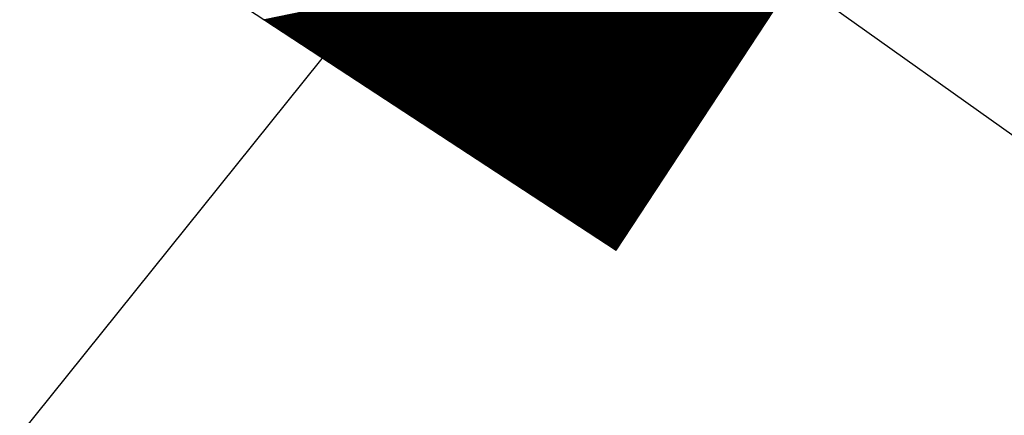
# Model space of a CAD drawing. Extents: x 448814 to 449970, y 436659 to 437685.
# Tile 9 of 132: x 449192.14 to 449198.56, y 437215.05 to 437217.63. Entities that reach past the tile are written whole.
import ezdxf

# ---------------------------------------------------------------- set-up
doc = ezdxf.new("R2010")
doc.units = 0
doc.header["$LTSCALE"] = 2
doc.header["$MEASUREMENT"] = 0
doc.linetypes.add('AUSGEZOGEN', pattern=[0])
doc.layers.get('0').update_dxf_attribs({"linetype": 'AUSGEZOGEN'})
for name, color, linetype in [('213_GRENZL', 8, 'AUSGEZOGEN'), ('FBRTOP', 250, 'AUSGEZOGEN'), ('SIGNATUR', 4, 'AUSGEZOGEN'), ('STROMLTG', 4, 'AUSGEZOGEN')]:
    doc.layers.add(name, color=color, linetype=linetype)

# ---------------------------------------------------------------- blocks, each defined once
blk = doc.blocks.new('*X514')
at = {"color": 0}
for p, q in [((87.0538, 258.6826), (88.3015, 259.9303)), ((87.0538, 258.684), (88.3001, 259.9303)), ((87.0538, 258.6854), (88.2987, 259.9303)), ((87.0538, 258.6868), (88.2973, 259.9303)), ((87.0538, 258.6883), (88.2959, 259.9303)), ((87.0538, 258.6897), (88.2945, 259.9303)), ((87.0538, 258.6911), (88.2931, 259.9303)), ((87.0538, 258.6925), (88.2916, 259.9303)), ((87.0538, 258.6939), (88.2902, 259.9303)), ((87.0538, 258.6953), (88.2888, 259.9303)), ((87.0538, 258.6967), (88.2874, 259.9303)), ((87.0538, 258.6982), (88.286, 259.9303)), ((87.0538, 258.6996), (88.2846, 259.9303)), ((87.0538, 258.701), (88.2832, 259.9303)), ((87.0538, 258.7024), (88.2817, 259.9303)), ((87.0538, 258.7038), (88.2803, 259.9303)), ((87.0538, 258.7052), (88.2789, 259.9303)), ((87.0538, 258.7066), (88.2775, 259.9303)), ((87.0538, 258.7081), (88.2761, 259.9303)), ((87.0538, 258.7095), (88.2747, 259.9303)), ((87.0538, 258.7109), (88.2733, 259.9303)), ((87.0538, 258.7123), (88.2718, 259.9303)), ((87.0538, 258.7137), (88.2704, 259.9303)), ((87.0538, 258.7151), (88.269, 259.9303)), ((87.0538, 258.7165), (88.2676, 259.9303)), ((87.0538, 258.718), (88.2662, 259.9303)), ((87.0538, 258.7194), (88.2648, 259.9303)), ((87.0538, 258.7208), (88.2634, 259.9303)), ((87.0538, 258.7222), (88.2619, 259.9303)), ((87.0538, 258.7236), (88.2605, 259.9303)), ((87.0538, 258.725), (88.2591, 259.9303)), ((87.0538, 258.7264), (88.2577, 259.9303)), ((87.0538, 258.7279), (88.2563, 259.9303)), ((87.0538, 258.7293), (88.2549, 259.9303)), ((87.0538, 258.7307), (88.2535, 259.9303)), ((87.0538, 258.7321), (88.252, 259.9303)), ((87.0538, 258.7335), (88.2506, 259.9303)), ((87.0538, 258.7349), (88.2492, 259.9303)), ((87.0538, 258.7363), (88.2478, 259.9303)), ((87.0538, 258.7378), (88.2464, 259.9303)), ((87.0538, 258.7392), (88.245, 259.9303)), ((87.0538, 258.7406), (88.2436, 259.9303)), ((87.0538, 258.742), (88.2421, 259.9303)), ((87.0538, 258.7434), (88.2407, 259.9303)), ((87.0538, 258.7448), (88.2393, 259.9303)), ((87.0538, 258.7462), (88.2379, 259.9303)), ((87.0538, 258.7477), (88.2365, 259.9303)), ((87.0538, 258.7491), (88.2351, 259.9303)), ((87.0538, 258.7505), (88.2337, 259.9303)), ((87.0538, 258.7519), (88.2322, 259.9303)), ((87.0538, 258.7533), (88.2308, 259.9303)), ((87.0538, 258.7547), (88.2294, 259.9303)), ((87.0538, 258.7561), (88.228, 259.9303)), ((87.0538, 258.7576), (88.2266, 259.9303)), ((87.0538, 258.759), (88.2252, 259.9303)), ((87.0538, 258.7604), (88.2238, 259.9303)), ((87.0538, 258.7618), (88.2223, 259.9303)), ((87.0538, 258.7632), (88.2209, 259.9303)), ((87.0538, 258.7646), (88.2195, 259.9303)), ((87.0538, 258.766), (88.2181, 259.9303)), ((87.0538, 258.7675), (88.2167, 259.9303)), ((87.0538, 258.7689), (88.2153, 259.9303)), ((87.0538, 258.7703), (88.2139, 259.9303)), ((87.0538, 258.7717), (88.2124, 259.9303)), ((87.0538, 258.7731), (88.211, 259.9303)), ((87.0538, 258.7745), (88.2096, 259.9303)), ((87.0538, 258.7759), (88.2082, 259.9303)), ((87.0538, 258.7774), (88.2068, 259.9303)), ((87.0538, 258.7788), (88.2054, 259.9303)), ((87.0538, 258.7802), (88.204, 259.9303)), ((87.0538, 258.7816), (88.2025, 259.9303)), ((87.0538, 258.783), (88.2011, 259.9303)), ((87.0538, 258.7844), (88.1997, 259.9303)), ((87.0538, 258.7858), (88.1983, 259.9303)), ((87.0538, 258.7873), (88.1969, 259.9303)), ((87.0538, 258.7887), (88.1955, 259.9303)), ((87.0538, 258.7901), (88.1941, 259.9303)), ((87.0538, 258.7915), (88.1927, 259.9303)), ((87.0538, 258.7929), (88.1912, 259.9303)), ((87.0538, 258.7943), (88.1898, 259.9303)), ((87.0538, 258.7957), (88.1884, 259.9303)), ((87.0538, 258.7972), (88.187, 259.9303)), ((87.0538, 258.7986), (88.1856, 259.9303)), ((87.0538, 258.8), (88.1842, 259.9303)), ((87.0538, 258.8014), (88.1828, 259.9303)), ((87.0538, 258.8028), (88.1813, 259.9303)), ((87.0538, 258.8042), (88.1799, 259.9303)), ((87.0538, 258.8056), (88.1785, 259.9303)), ((87.0538, 258.8071), (88.1771, 259.9303)), ((87.0538, 258.8085), (88.1757, 259.9303)), ((87.0538, 258.8099), (88.1743, 259.9303)), ((87.0538, 258.8113), (88.1729, 259.9303)), ((87.0538, 258.8127), (88.1714, 259.9303)), ((87.0538, 258.8141), (88.17, 259.9303)), ((87.0538, 258.8155), (88.1686, 259.9303)), ((87.0538, 258.817), (88.1672, 259.9303)), ((87.0538, 258.8184), (88.1658, 259.9303)), ((87.0538, 258.8198), (88.1644, 259.9303)), ((87.0538, 258.8212), (88.163, 259.9303)), ((87.0538, 258.8226), (88.1615, 259.9303)), ((87.0538, 258.824), (88.1601, 259.9303)), ((87.0538, 258.8254), (88.1587, 259.9303)), ((87.0538, 258.8269), (88.1573, 259.9303)), ((87.0538, 258.8283), (88.1559, 259.9303)), ((87.0538, 258.8297), (88.1545, 259.9303)), ((87.0538, 258.8311), (88.1531, 259.9303)), ((87.0538, 258.8325), (88.1516, 259.9303)), ((87.0538, 258.8339), (88.1502, 259.9303)), ((87.0538, 258.8353), (88.1488, 259.9303)), ((87.0538, 258.8368), (88.1474, 259.9303)), ((87.0538, 258.8382), (88.146, 259.9303)), ((87.0538, 258.8396), (88.1446, 259.9303)), ((87.0538, 258.841), (88.1432, 259.9303)), ((87.0538, 258.8424), (88.1417, 259.9303)), ((87.0538, 258.8438), (88.1403, 259.9303)), ((87.0538, 258.8452), (88.1389, 259.9303)), ((87.0538, 258.8467), (88.1375, 259.9303)), ((87.0538, 258.8481), (88.1361, 259.9303)), ((87.0538, 258.8495), (88.1347, 259.9303)), ((87.0538, 258.8509), (88.1333, 259.9303)), ((87.0538, 258.8523), (88.1318, 259.9303)), ((87.0538, 258.8537), (88.1304, 259.9303)), ((87.0538, 258.8551), (88.129, 259.9303)), ((87.0538, 258.8566), (88.1276, 259.9303)), ((87.0538, 258.858), (88.1262, 259.9303)), ((87.0538, 258.8594), (88.1248, 259.9303)), ((87.0538, 258.8608), (88.1234, 259.9303)), ((87.0538, 258.8622), (88.1219, 259.9303)), ((87.0538, 258.8636), (88.1205, 259.9303)), ((87.0538, 258.865), (88.1191, 259.9303)), ((87.0538, 258.8665), (88.1177, 259.9303)), ((87.0538, 258.8679), (88.1163, 259.9303)), ((87.0538, 258.8693), (88.1149, 259.9303)), ((87.0538, 258.8707), (88.1135, 259.9303)), ((87.0538, 258.8721), (88.112, 259.9303)), ((87.0538, 258.8735), (88.1106, 259.9303)), ((87.0538, 258.8749), (88.1092, 259.9303)), ((87.0538, 258.8764), (88.1078, 259.9303)), ((87.0538, 258.8778), (88.1064, 259.9303)), ((87.0538, 258.8792), (88.105, 259.9303)), ((87.0538, 258.8806), (88.1036, 259.9303)), ((87.0538, 258.882), (88.1021, 259.9303)), ((87.0538, 258.8834), (88.1007, 259.9303)), ((87.0538, 258.8848), (88.0993, 259.9303)), ((87.0538, 258.8863), (88.0979, 259.9303)), ((87.0538, 258.8877), (88.0965, 259.9303)), ((87.0538, 258.8891), (88.0951, 259.9303)), ((87.0538, 258.8905), (88.0937, 259.9303)), ((87.0538, 258.8919), (88.0922, 259.9303)), ((87.0538, 258.8933), (88.0908, 259.9303)), ((87.0538, 258.8947), (88.0894, 259.9303)), ((87.0538, 258.8962), (88.088, 259.9303)), ((87.0538, 258.8976), (88.0866, 259.9303)), ((87.0538, 258.899), (88.0852, 259.9303)), ((87.0538, 258.9004), (88.0838, 259.9303)), ((87.0538, 258.9018), (88.0823, 259.9303)), ((87.0538, 258.9032), (88.0809, 259.9303)), ((87.0538, 258.9046), (88.0795, 259.9303)), ((87.0538, 258.9061), (88.0781, 259.9303)), ((87.0538, 258.9075), (88.0767, 259.9303)), ((87.0538, 258.9089), (88.0753, 259.9303)), ((87.0538, 258.9103), (88.0739, 259.9303)), ((87.0538, 258.9117), (88.0724, 259.9303)), ((87.0538, 258.9131), (88.071, 259.9303)), ((87.0538, 258.9145), (88.0696, 259.9303)), ((87.0538, 258.916), (88.0682, 259.9303)), ((87.0538, 258.9174), (88.0668, 259.9303)), ((87.0538, 258.9188), (88.0654, 259.9303)), ((87.0538, 258.9202), (88.064, 259.9303)), ((87.0538, 258.9216), (88.0625, 259.9303)), ((87.0538, 258.923), (88.0611, 259.9303)), ((87.0538, 258.9244), (88.0597, 259.9303)), ((87.0538, 258.9259), (88.0583, 259.9303)), ((87.0538, 258.9273), (88.0569, 259.9303)), ((87.0538, 258.9287), (88.0555, 259.9303)), ((87.0538, 258.9301), (88.0541, 259.9303)), ((87.0538, 258.9315), (88.0526, 259.9303)), ((87.0538, 258.9329), (88.0512, 259.9303)), ((87.0538, 258.9343), (88.0498, 259.9303)), ((87.0538, 258.9358), (88.0484, 259.9303)), ((87.0538, 258.9372), (88.047, 259.9303)), ((87.0538, 258.9386), (88.0456, 259.9303)), ((87.0538, 258.94), (88.0442, 259.9303)), ((87.0538, 258.9414), (88.0427, 259.9303)), ((87.0538, 258.9428), (88.0413, 259.9303)), ((87.0538, 258.9442), (88.0399, 259.9303)), ((87.0538, 258.9457), (88.0385, 259.9303)), ((87.0538, 258.9471), (88.0371, 259.9303)), ((87.0538, 258.9485), (88.0357, 259.9303)), ((87.0538, 258.9499), (88.0343, 259.9303)), ((87.0538, 258.9513), (88.0328, 259.9303)), ((87.0538, 258.9527), (88.0314, 259.9303)), ((87.0538, 258.9541), (88.03, 259.9303)), ((87.0538, 258.9555), (88.0286, 259.9303)), ((87.0538, 258.957), (88.0272, 259.9303)), ((87.0538, 258.9584), (88.0258, 259.9303)), ((87.0538, 258.9598), (88.0244, 259.9303)), ((87.0538, 258.9612), (88.0229, 259.9303)), ((87.0538, 258.9626), (88.0215, 259.9303)), ((87.0538, 258.964), (88.0201, 259.9303)), ((87.0538, 258.9654), (88.0187, 259.9303)), ((87.0538, 258.9669), (88.0173, 259.9303)), ((87.0538, 258.9683), (88.0159, 259.9303)), ((87.0538, 258.9697), (88.0145, 259.9303)), ((87.0538, 258.9711), (88.013, 259.9303)), ((87.0538, 258.9725), (88.0116, 259.9303)), ((87.0538, 258.9739), (88.0102, 259.9303)), ((87.0538, 258.9753), (88.0088, 259.9303)), ((87.0538, 258.9768), (88.0074, 259.9303)), ((87.0538, 258.9782), (88.006, 259.9303)), ((87.0538, 258.9796), (88.0046, 259.9303)), ((87.0538, 258.981), (88.0031, 259.9303)), ((87.0538, 258.9824), (88.0017, 259.9303)), ((87.0538, 258.9838), (88.0003, 259.9303)), ((87.0538, 258.9852), (87.9989, 259.9303)), ((87.0538, 258.9867), (87.9975, 259.9303)), ((87.0538, 258.9881), (87.9961, 259.9303)), ((87.0538, 258.9895), (87.9947, 259.9303)), ((87.0538, 258.9909), (87.9932, 259.9303)), ((87.0538, 258.9923), (87.9918, 259.9303)), ((87.0538, 258.9937), (87.9904, 259.9303)), ((87.0538, 258.9951), (87.989, 259.9303)), ((87.0538, 258.9966), (87.9876, 259.9303)), ((87.0538, 258.998), (87.9862, 259.9303)), ((87.0538, 258.9994), (87.9848, 259.9303)), ((87.0538, 259.0008), (87.9833, 259.9303)), ((87.0538, 259.0022), (87.9819, 259.9303)), ((87.0538, 259.0036), (87.9805, 259.9303)), ((87.0538, 259.005), (87.9791, 259.9303)), ((87.0538, 259.0065), (87.9777, 259.9303)), ((87.0538, 259.0079), (87.9763, 259.9303)), ((87.0538, 259.0093), (87.9749, 259.9303)), ((87.0538, 259.0107), (87.9734, 259.9303)), ((87.0538, 259.0121), (87.972, 259.9303)), ((87.0538, 259.0135), (87.9706, 259.9303)), ((87.0538, 259.0149), (87.9692, 259.9303)), ((87.0538, 259.0164), (87.9678, 259.9303)), ((87.0538, 259.0178), (87.9664, 259.9303)), ((87.0538, 259.0192), (87.965, 259.9303)), ((87.0538, 259.0206), (87.9635, 259.9303)), ((87.0538, 259.022), (87.9621, 259.9303)), ((87.0538, 259.0234), (87.9607, 259.9303)), ((87.0538, 259.0248), (87.9593, 259.9303)), ((87.0538, 259.0263), (87.9579, 259.9303)), ((87.0538, 259.0277), (87.9565, 259.9303)), ((87.0538, 259.0291), (87.9551, 259.9303)), ((87.0538, 259.0305), (87.9536, 259.9303)), ((87.0538, 259.0319), (87.9522, 259.9303)), ((87.0538, 259.0333), (87.9508, 259.9303)), ((87.0538, 259.0347), (87.9494, 259.9303)), ((87.0538, 259.0362), (87.948, 259.9303)), ((87.0538, 259.0376), (87.9466, 259.9303)), ((87.0538, 259.039), (87.9452, 259.9303)), ((87.0538, 259.0404), (87.9437, 259.9303)), ((87.0538, 259.0418), (87.9423, 259.9303)), ((87.0538, 259.0432), (87.9409, 259.9303)), ((87.0538, 259.0446), (87.9395, 259.9303)), ((87.0538, 259.0461), (87.9381, 259.9303)), ((87.0538, 259.0475), (87.9367, 259.9303)), ((87.0538, 259.0489), (87.9353, 259.9303)), ((87.0538, 259.0503), (87.9338, 259.9303)), ((87.0538, 259.0517), (87.9324, 259.9303)), ((87.0538, 259.0531), (87.931, 259.9303)), ((87.0538, 259.0545), (87.9296, 259.9303)), ((87.0538, 259.056), (87.9282, 259.9303)), ((87.0538, 259.0574), (87.9268, 259.9303)), ((87.0538, 259.0588), (87.9254, 259.9303)), ((87.0538, 259.0602), (87.9239, 259.9303)), ((87.0538, 259.0616), (87.9225, 259.9303)), ((87.0538, 259.063), (87.9211, 259.9303)), ((87.0538, 259.0644), (87.9197, 259.9303)), ((87.0538, 259.0659), (87.9183, 259.9303)), ((87.0538, 259.0673), (87.9169, 259.9303)), ((87.0538, 259.0687), (87.9155, 259.9303)), ((87.0538, 259.0701), (87.9141, 259.9303)), ((87.0538, 259.0715), (87.9126, 259.9303)), ((87.0538, 259.0729), (87.9112, 259.9303)), ((87.0538, 259.0743), (87.9098, 259.9303)), ((87.0538, 259.0758), (87.9084, 259.9303)), ((87.0538, 259.0772), (87.907, 259.9303)), ((87.0538, 259.0786), (87.9056, 259.9303)), ((87.0538, 259.08), (87.9042, 259.9303)), ((87.0538, 259.0814), (87.9027, 259.9303)), ((87.0538, 259.0828), (87.9013, 259.9303)), ((87.0538, 259.0842), (87.8999, 259.9303)), ((87.0538, 259.0857), (87.8985, 259.9303)), ((87.0538, 259.0871), (87.8971, 259.9303)), ((87.0538, 259.0885), (87.8957, 259.9303)), ((87.0538, 259.0899), (87.8943, 259.9303)), ((87.0538, 259.0913), (87.8928, 259.9303)), ((87.0538, 259.0927), (87.8914, 259.9303)), ((87.0538, 259.0941), (87.89, 259.9303)), ((87.0538, 259.0956), (87.8886, 259.9303)), ((87.0538, 259.097), (87.8872, 259.9303)), ((87.0538, 259.0984), (87.8858, 259.9303)), ((87.0538, 259.0998), (87.8844, 259.9303)), ((87.0538, 259.1012), (87.8829, 259.9303)), ((87.0538, 259.1026), (87.8815, 259.9303)), ((87.0538, 259.104), (87.8801, 259.9303)), ((87.0538, 259.1055), (87.8787, 259.9303)), ((87.0538, 259.1069), (87.8773, 259.9303)), ((87.0538, 259.1083), (87.8759, 259.9303)), ((87.0538, 259.1097), (87.8745, 259.9303)), ((87.0538, 259.1111), (87.873, 259.9303)), ((87.0538, 259.1125), (87.8716, 259.9303)), ((87.0538, 259.1139), (87.8702, 259.9303)), ((87.0538, 259.1154), (87.8688, 259.9303)), ((87.0538, 259.1168), (87.8674, 259.9303)), ((87.0538, 259.1182), (87.866, 259.9303)), ((87.0538, 259.1196), (87.8646, 259.9303)), ((87.0538, 259.121), (87.8631, 259.9303)), ((87.0538, 259.1224), (87.8617, 259.9303)), ((87.0538, 259.1238), (87.8603, 259.9303)), ((87.0538, 259.1253), (87.8589, 259.9303)), ((87.0538, 259.1267), (87.8575, 259.9303)), ((87.0538, 259.1281), (87.8561, 259.9303)), ((87.0538, 259.1295), (87.8547, 259.9303)), ((87.0538, 259.1309), (87.8532, 259.9303)), ((87.0538, 259.1323), (87.8518, 259.9303)), ((87.0538, 259.1337), (87.8504, 259.9303)), ((87.0538, 259.1352), (87.849, 259.9303)), ((87.0538, 259.1366), (87.8476, 259.9303)), ((87.0538, 259.138), (87.8462, 259.9303)), ((87.0538, 259.1394), (87.8448, 259.9303)), ((87.0538, 259.1408), (87.8433, 259.9303)), ((87.0538, 259.1422), (87.8419, 259.9303)), ((87.0538, 259.1436), (87.8405, 259.9303)), ((87.0538, 259.1451), (87.8391, 259.9303)), ((87.0538, 259.1465), (87.8377, 259.9303)), ((87.0538, 259.1479), (87.8363, 259.9303)), ((87.0538, 259.1493), (87.8349, 259.9303)), ((87.0538, 259.1507), (87.8334, 259.9303)), ((87.0538, 259.1521), (87.832, 259.9303)), ((87.0538, 259.1535), (87.8306, 259.9303)), ((87.0538, 259.155), (87.8292, 259.9303)), ((87.0538, 259.1564), (87.8278, 259.9303)), ((87.0538, 259.1578), (87.8264, 259.9303)), ((87.0538, 259.1592), (87.825, 259.9303)), ((87.0538, 259.1606), (87.8235, 259.9303)), ((87.0538, 259.162), (87.8221, 259.9303)), ((87.0538, 259.1634), (87.8207, 259.9303)), ((87.0538, 259.1649), (87.8193, 259.9303)), ((87.0538, 259.1663), (87.8179, 259.9303)), ((87.0538, 259.1677), (87.8165, 259.9303)), ((87.0538, 259.1691), (87.8151, 259.9303)), ((87.0538, 259.1705), (87.8136, 259.9303)), ((87.0538, 259.1719), (87.8122, 259.9303)), ((87.0538, 259.1733), (87.8108, 259.9303)), ((87.0538, 259.1748), (87.8094, 259.9303)), ((87.0538, 259.1762), (87.808, 259.9303)), ((87.0538, 259.1776), (87.8066, 259.9303)), ((87.0538, 259.179), (87.8052, 259.9303)), ((87.0538, 259.1804), (87.8037, 259.9303)), ((87.0538, 259.1818), (87.8023, 259.9303)), ((87.0538, 259.1832), (87.8009, 259.9303)), ((87.0538, 259.1847), (87.7995, 259.9303)), ((87.0538, 259.1861), (87.7981, 259.9303)), ((87.0538, 259.1875), (87.7967, 259.9303)), ((87.0538, 259.1889), (87.7953, 259.9303)), ((87.0538, 259.1903), (87.7938, 259.9303)), ((87.0538, 259.1917), (87.7924, 259.9303)), ((87.0538, 259.1931), (87.791, 259.9303)), ((87.0538, 259.1946), (87.7896, 259.9303)), ((87.0538, 259.196), (87.7882, 259.9303)), ((87.0538, 259.1974), (87.7868, 259.9303)), ((87.0538, 259.1988), (87.7854, 259.9303)), ((87.0538, 259.2002), (87.7839, 259.9303)), ((87.0538, 259.2016), (87.7825, 259.9303)), ((87.0538, 259.203), (87.7811, 259.9303)), ((87.0538, 259.2045), (87.7797, 259.9303)), ((87.0538, 259.2059), (87.7783, 259.9303)), ((87.0538, 259.2073), (87.7769, 259.9303)), ((87.0538, 259.2087), (87.7755, 259.9303)), ((87.0538, 259.2101), (87.774, 259.9303)), ((87.0538, 259.2115), (87.7726, 259.9303)), ((87.0538, 259.2129), (87.7712, 259.9303)), ((87.0538, 259.2144), (87.7698, 259.9303)), ((87.0538, 259.2158), (87.7684, 259.9303)), ((87.0538, 259.2172), (87.767, 259.9303)), ((87.0538, 259.2186), (87.7656, 259.9303)), ((87.0538, 259.22), (87.7641, 259.9303)), ((87.0538, 259.2214), (87.7627, 259.9303)), ((87.0538, 259.2228), (87.7613, 259.9303)), ((87.0538, 259.2243), (87.7599, 259.9303)), ((87.0538, 259.2257), (87.7585, 259.9303)), ((87.0538, 259.2271), (87.7571, 259.9303)), ((87.0538, 259.2285), (87.7557, 259.9303)), ((87.0538, 259.2299), (87.7542, 259.9303)), ((87.0538, 259.2313), (87.7528, 259.9303)), ((87.0538, 259.2327), (87.7514, 259.9303)), ((87.0538, 259.2341), (87.75, 259.9303)), ((87.0538, 259.2356), (87.7486, 259.9303)), ((87.0538, 259.237), (87.7472, 259.9303)), ((87.0538, 259.2384), (87.7458, 259.9303)), ((87.0538, 259.2398), (87.7443, 259.9303)), ((87.0538, 259.2412), (87.7429, 259.9303)), ((87.0538, 259.2426), (87.7415, 259.9303)), ((87.0538, 259.244), (87.7401, 259.9303)), ((87.0538, 259.2455), (87.7387, 259.9303)), ((87.0538, 259.2469), (87.7373, 259.9303)), ((87.0538, 259.2483), (87.7359, 259.9303)), ((87.0538, 259.2497), (87.7344, 259.9303)), ((87.0538, 259.2511), (87.733, 259.9303)), ((87.0538, 259.2525), (87.7316, 259.9303)), ((87.0538, 259.2539), (87.7302, 259.9303)), ((87.0538, 259.2554), (87.7288, 259.9303)), ((87.0538, 259.2568), (87.7274, 259.9303)), ((87.0538, 259.2582), (87.726, 259.9303)), ((87.0538, 259.2596), (87.7245, 259.9303)), ((87.0538, 259.261), (87.7231, 259.9303)), ((87.0538, 259.2624), (87.7217, 259.9303)), ((87.0538, 259.2638), (87.7203, 259.9303)), ((87.0538, 259.2653), (87.7189, 259.9303)), ((87.0538, 259.2667), (87.7175, 259.9303)), ((87.0538, 259.2681), (87.7161, 259.9303)), ((87.0538, 259.2695), (87.7146, 259.9303)), ((87.0538, 259.2709), (87.7132, 259.9303)), ((87.0538, 259.2723), (87.7118, 259.9303)), ((87.0538, 259.2737), (87.7104, 259.9303)), ((87.0538, 259.2752), (87.709, 259.9303)), ((87.0538, 259.2766), (87.7076, 259.9303)), ((87.0538, 259.278), (87.7062, 259.9303)), ((87.0538, 259.2794), (87.7047, 259.9303)), ((87.0538, 259.2808), (87.7033, 259.9303)), ((87.0538, 259.2822), (87.7019, 259.9303)), ((87.0538, 259.2836), (87.7005, 259.9303)), ((87.0538, 259.2851), (87.6991, 259.9303)), ((87.0538, 259.2865), (87.6977, 259.9303)), ((87.0538, 259.2879), (87.6963, 259.9303)), ((87.0538, 259.2893), (87.6948, 259.9303)), ((87.0538, 259.2907), (87.6934, 259.9303)), ((87.0538, 259.2921), (87.692, 259.9303)), ((87.0538, 259.2935), (87.6906, 259.9303)), ((87.0538, 259.295), (87.6892, 259.9303)), ((87.0538, 259.2964), (87.6878, 259.9303)), ((87.0538, 259.2978), (87.6864, 259.9303)), ((87.0538, 259.2992), (87.6849, 259.9303)), ((87.0538, 259.3006), (87.6835, 259.9303)), ((87.0538, 259.302), (87.6821, 259.9303)), ((87.0538, 259.3034), (87.6807, 259.9303)), ((87.0538, 259.3049), (87.6793, 259.9303)), ((87.0538, 259.3063), (87.6779, 259.9303)), ((87.0538, 259.3077), (87.6765, 259.9303)), ((87.0538, 259.3091), (87.675, 259.9303)), ((87.0538, 259.3105), (87.6736, 259.9303)), ((87.0538, 259.3119), (87.6722, 259.9303)), ((87.0538, 259.3133), (87.6708, 259.9303)), ((87.0538, 259.3148), (87.6694, 259.9303)), ((87.0538, 259.3162), (87.668, 259.9303)), ((87.0538, 259.3176), (87.6666, 259.9303)), ((87.0538, 259.319), (87.6651, 259.9303)), ((87.0538, 259.3204), (87.6637, 259.9303)), ((87.0538, 259.3218), (87.6623, 259.9303)), ((87.0538, 259.3232), (87.6609, 259.9303)), ((87.0538, 259.3247), (87.6595, 259.9303)), ((87.0538, 259.3261), (87.6581, 259.9303)), ((87.0538, 259.3275), (87.6567, 259.9303)), ((87.0538, 259.3289), (87.6552, 259.9303)), ((87.0538, 259.3303), (87.6538, 259.9303)), ((87.0538, 259.3317), (87.6524, 259.9303)), ((87.0538, 259.3331), (87.651, 259.9303)), ((87.0538, 259.3346), (87.6496, 259.9303)), ((87.0538, 259.336), (87.6482, 259.9303)), ((87.0538, 259.3374), (87.6468, 259.9303)), ((87.0538, 259.3388), (87.6453, 259.9303)), ((87.0538, 259.3402), (87.6439, 259.9303)), ((87.0538, 259.3416), (87.6425, 259.9303)), ((87.0538, 259.343), (87.6411, 259.9303)), ((87.0538, 259.3445), (87.6397, 259.9303)), ((87.0538, 259.3459), (87.6383, 259.9303)), ((87.0538, 259.3473), (87.6369, 259.9303)), ((87.0538, 259.3487), (87.6355, 259.9303)), ((87.0538, 259.3501), (87.634, 259.9303)), ((87.0538, 259.3515), (87.6326, 259.9303)), ((87.0538, 259.3529), (87.6312, 259.9303)), ((87.0538, 259.3544), (87.6298, 259.9303)), ((87.0538, 259.3558), (87.6284, 259.9303)), ((87.0538, 259.3572), (87.627, 259.9303)), ((87.0538, 259.3586), (87.6256, 259.9303)), ((87.0538, 259.36), (87.6241, 259.9303)), ((87.0538, 259.3614), (87.6227, 259.9303)), ((87.0538, 259.3628), (87.6213, 259.9303)), ((87.0538, 259.3643), (87.6199, 259.9303)), ((87.0538, 259.3657), (87.6185, 259.9303)), ((87.0538, 259.3671), (87.6171, 259.9303)), ((87.0538, 259.3685), (87.6157, 259.9303)), ((87.0538, 259.3699), (87.6142, 259.9303)), ((87.0538, 259.3713), (87.6128, 259.9303)), ((87.0538, 259.3727), (87.6114, 259.9303)), ((87.0538, 259.3742), (87.61, 259.9303)), ((87.0538, 259.3756), (87.6086, 259.9303)), ((87.0538, 259.377), (87.6072, 259.9303)), ((87.0538, 259.3784), (87.6058, 259.9303)), ((87.0538, 259.3798), (87.6043, 259.9303)), ((87.0538, 259.3812), (87.6029, 259.9303)), ((87.0538, 259.3826), (87.6015, 259.9303)), ((87.0538, 259.3841), (87.6001, 259.9303)), ((87.0538, 259.3855), (87.5987, 259.9303)), ((87.0538, 259.3869), (87.5973, 259.9303)), ((87.0538, 259.3883), (87.5959, 259.9303)), ((87.0538, 259.3897), (87.5944, 259.9303)), ((87.0538, 259.3911), (87.593, 259.9303)), ((87.0538, 259.3925), (87.5916, 259.9303)), ((87.0538, 259.394), (87.5902, 259.9303)), ((87.0538, 259.3954), (87.5888, 259.9303)), ((87.0538, 259.3968), (87.5874, 259.9303)), ((87.0538, 259.3982), (87.586, 259.9303)), ((87.0538, 259.3996), (87.5845, 259.9303)), ((87.0538, 259.401), (87.5831, 259.9303)), ((87.0538, 259.4024), (87.5817, 259.9303)), ((87.0538, 259.4039), (87.5803, 259.9303)), ((87.0538, 259.4053), (87.5789, 259.9303)), ((87.0538, 259.4067), (87.5775, 259.9303)), ((87.0538, 259.4081), (87.5761, 259.9303)), ((87.0538, 259.4095), (87.5746, 259.9303)), ((87.0538, 259.4109), (87.5732, 259.9303)), ((87.0538, 259.4123), (87.5718, 259.9303)), ((87.0538, 259.4138), (87.5704, 259.9303)), ((87.0538, 259.4152), (87.569, 259.9303)), ((87.0538, 259.4166), (87.5676, 259.9303)), ((87.0538, 259.418), (87.5662, 259.9303)), ((87.0538, 259.4194), (87.5647, 259.9303)), ((87.0538, 259.4208), (87.5633, 259.9303)), ((87.0538, 259.4222), (87.5619, 259.9303)), ((87.0538, 259.4237), (87.5605, 259.9303)), ((87.0538, 259.4251), (87.5591, 259.9303)), ((87.0538, 259.4265), (87.5577, 259.9303)), ((87.0538, 259.4279), (87.5563, 259.9303)), ((87.0538, 259.4293), (87.5548, 259.9303)), ((87.0538, 259.4307), (87.5534, 259.9303)), ((87.0538, 259.4321), (87.552, 259.9303)), ((87.0538, 259.4336), (87.5506, 259.9303)), ((87.0538, 259.435), (87.5492, 259.9303)), ((87.0538, 259.4364), (87.5478, 259.9303)), ((87.0538, 259.4378), (87.5464, 259.9303)), ((87.0538, 259.4392), (87.5449, 259.9303)), ((87.0538, 259.4406), (87.5435, 259.9303)), ((87.0538, 259.442), (87.5421, 259.9303)), ((87.0538, 259.4435), (87.5407, 259.9303)), ((87.0538, 259.4449), (87.5393, 259.9303)), ((87.0538, 259.4463), (87.5379, 259.9303)), ((87.0538, 259.4477), (87.5365, 259.9303)), ((87.0538, 259.4491), (87.535, 259.9303)), ((87.0538, 259.4505), (87.5336, 259.9303)), ((87.0538, 259.4519), (87.5322, 259.9303)), ((87.0538, 259.4534), (87.5308, 259.9303)), ((87.0538, 259.4548), (87.5294, 259.9303)), ((87.0538, 259.4562), (87.528, 259.9303)), ((87.0538, 259.4576), (87.5266, 259.9303)), ((87.0538, 259.459), (87.5251, 259.9303)), ((87.0538, 259.4604), (87.5237, 259.9303)), ((87.0538, 259.4618), (87.5223, 259.9303)), ((87.0538, 259.4633), (87.5209, 259.9303)), ((87.0538, 259.4647), (87.5195, 259.9303)), ((87.0538, 259.4661), (87.5181, 259.9303)), ((87.0538, 259.4675), (87.5167, 259.9303)), ((87.0538, 259.4689), (87.5152, 259.9303)), ((87.0538, 259.4703), (87.5138, 259.9303)), ((87.0538, 259.4717), (87.5124, 259.9303)), ((87.0538, 259.4732), (87.511, 259.9303)), ((87.0538, 259.4746), (87.5096, 259.9303)), ((87.0538, 259.476), (87.5082, 259.9303)), ((87.0538, 259.4774), (87.5068, 259.9303)), ((87.0538, 259.4788), (87.5053, 259.9303)), ((87.0538, 259.4802), (87.5039, 259.9303)), ((87.0538, 259.4816), (87.5025, 259.9303)), ((87.0538, 259.4831), (87.5011, 259.9303)), ((87.0538, 259.4845), (87.4997, 259.9303)), ((87.0538, 259.4859), (87.4983, 259.9303)), ((87.0538, 259.4873), (87.4969, 259.9303)), ((87.0538, 259.4887), (87.4954, 259.9303)), ((87.0538, 259.4901), (87.494, 259.9303)), ((87.0538, 259.4915), (87.4926, 259.9303)), ((87.0538, 259.493), (87.4912, 259.9303)), ((87.0538, 259.4944), (87.4898, 259.9303)), ((87.0538, 259.4958), (87.4884, 259.9303)), ((87.0538, 259.4972), (87.487, 259.9303)), ((87.0538, 259.4986), (87.4855, 259.9303)), ((87.0538, 259.5), (87.4841, 259.9303)), ((87.0538, 259.5014), (87.4827, 259.9303)), ((87.0538, 259.5029), (87.4813, 259.9303)), ((87.0538, 259.5043), (87.4799, 259.9303)), ((87.0538, 259.5057), (87.4785, 259.9303)), ((87.0538, 259.5071), (87.4771, 259.9303)), ((87.0538, 259.5085), (87.4756, 259.9303)), ((87.0538, 259.5099), (87.4742, 259.9303)), ((87.0538, 259.5113), (87.4728, 259.9303)), ((87.0538, 259.5127), (87.4714, 259.9303)), ((87.0538, 259.5142), (87.47, 259.9303)), ((87.0538, 259.5156), (87.4686, 259.9303)), ((87.0538, 259.517), (87.4672, 259.9303)), ((87.0538, 259.5184), (87.4657, 259.9303)), ((87.0538, 259.5198), (87.4643, 259.9303)), ((87.0538, 259.5212), (87.4629, 259.9303)), ((87.0538, 259.5226), (87.4615, 259.9303)), ((87.0538, 259.5241), (87.4601, 259.9303)), ((87.0538, 259.5255), (87.4587, 259.9303)), ((87.0538, 259.5269), (87.4573, 259.9303)), ((87.0538, 259.5283), (87.4558, 259.9303)), ((87.0538, 259.5297), (87.4544, 259.9303)), ((87.0538, 259.5311), (87.453, 259.9303)), ((87.0538, 259.5325), (87.4516, 259.9303)), ((87.0538, 259.534), (87.4502, 259.9303)), ((87.0538, 259.5354), (87.4488, 259.9303)), ((87.0538, 259.5368), (87.4474, 259.9303)), ((87.0538, 259.5382), (87.4459, 259.9303)), ((87.0538, 259.5396), (87.4445, 259.9303)), ((87.0538, 259.541), (87.4431, 259.9303)), ((87.0538, 259.5424), (87.4417, 259.9303)), ((87.0538, 259.5439), (87.4403, 259.9303)), ((87.0538, 259.5453), (87.4389, 259.9303)), ((87.0538, 259.5467), (87.4375, 259.9303)), ((87.0538, 259.5481), (87.436, 259.9303)), ((87.0538, 259.5495), (87.4346, 259.9303)), ((87.0538, 259.5509), (87.4332, 259.9303)), ((87.0538, 259.5523), (87.4318, 259.9303)), ((87.0538, 259.5538), (87.4304, 259.9303)), ((87.0538, 259.5552), (87.429, 259.9303)), ((87.0538, 259.5566), (87.4276, 259.9303)), ((87.0538, 259.558), (87.4261, 259.9303)), ((87.0538, 259.5594), (87.4247, 259.9303)), ((87.0538, 259.5608), (87.4233, 259.9303)), ((87.0538, 259.5622), (87.4219, 259.9303)), ((87.0538, 259.5637), (87.4205, 259.9303)), ((87.0538, 259.5651), (87.4191, 259.9303)), ((87.0538, 259.5665), (87.4177, 259.9303)), ((87.0538, 259.5679), (87.4162, 259.9303)), ((87.0538, 259.5693), (87.4148, 259.9303)), ((87.0538, 259.5707), (87.4134, 259.9303)), ((87.0538, 259.5721), (87.412, 259.9303)), ((87.0538, 259.5736), (87.4106, 259.9303)), ((87.0538, 259.575), (87.4092, 259.9303)), ((87.0538, 259.5764), (87.4078, 259.9303)), ((87.0538, 259.5778), (87.4063, 259.9303)), ((87.0538, 259.5792), (87.4049, 259.9303)), ((87.0538, 259.5806), (87.4035, 259.9303)), ((87.0538, 259.582), (87.4021, 259.9303)), ((87.0538, 259.5835), (87.4007, 259.9303)), ((87.0538, 259.5849), (87.3993, 259.9303)), ((87.0538, 259.5863), (87.3979, 259.9303)), ((87.0538, 259.5877), (87.3964, 259.9303)), ((87.0538, 259.5891), (87.395, 259.9303)), ((87.0538, 259.5905), (87.3936, 259.9303)), ((87.0538, 259.5919), (87.3922, 259.9303)), ((87.0538, 259.5934), (87.3908, 259.9303)), ((87.0538, 259.5948), (87.3894, 259.9303)), ((87.0538, 259.5962), (87.388, 259.9303)), ((87.0538, 259.5976), (87.3865, 259.9303)), ((87.0538, 259.599), (87.3851, 259.9303)), ((87.0538, 259.6004), (87.3837, 259.9303)), ((87.0538, 259.6018), (87.3823, 259.9303)), ((87.0538, 259.6033), (87.3809, 259.9303)), ((87.0538, 259.6047), (87.3795, 259.9303)), ((87.0538, 259.6061), (87.3781, 259.9303)), ((87.0538, 259.6075), (87.3766, 259.9303)), ((87.0538, 259.6089), (87.3752, 259.9303)), ((87.0538, 259.6103), (87.3738, 259.9303)), ((87.0538, 259.6117), (87.3724, 259.9303)), ((87.0538, 259.6132), (87.371, 259.9303)), ((87.0538, 259.6146), (87.3696, 259.9303)), ((87.0538, 259.616), (87.3682, 259.9303)), ((87.0538, 259.6174), (87.3667, 259.9303)), ((87.0538, 259.6188), (87.3653, 259.9303)), ((87.0538, 259.6202), (87.3639, 259.9303)), ((87.0538, 259.6216), (87.3625, 259.9303)), ((87.0538, 259.6231), (87.3611, 259.9303)), ((87.0538, 259.6245), (87.3597, 259.9303)), ((87.0538, 259.6259), (87.3583, 259.9303)), ((87.0538, 259.6273), (87.3568, 259.9303)), ((87.0538, 259.6287), (87.3554, 259.9303)), ((87.0538, 259.6301), (87.354, 259.9303)), ((87.0538, 259.6315), (87.3526, 259.9303)), ((87.0538, 259.633), (87.3512, 259.9303)), ((87.0538, 259.6344), (87.3498, 259.9303)), ((87.0538, 259.6358), (87.3484, 259.9303)), ((87.0538, 259.6372), (87.347, 259.9303)), ((87.0538, 259.6386), (87.3455, 259.9303)), ((87.0538, 259.64), (87.3441, 259.9303)), ((87.0538, 259.6414), (87.3427, 259.9303)), ((87.0538, 259.6429), (87.3413, 259.9303)), ((87.0538, 259.6443), (87.3399, 259.9303)), ((87.0538, 259.6457), (87.3385, 259.9303)), ((87.0538, 259.6471), (87.3371, 259.9303)), ((87.0538, 259.6485), (87.3356, 259.9303)), ((87.0538, 259.6499), (87.3342, 259.9303)), ((87.0538, 259.6513), (87.3328, 259.9303)), ((87.0538, 259.6528), (87.3314, 259.9303)), ((87.0538, 259.6542), (87.33, 259.9303)), ((87.0538, 259.6556), (87.3286, 259.9303)), ((87.0538, 259.657), (87.3272, 259.9303)), ((87.0538, 259.6584), (87.3257, 259.9303)), ((87.0538, 259.6598), (87.3243, 259.9303)), ((87.0538, 259.6612), (87.3229, 259.9303)), ((87.0538, 259.6627), (87.3215, 259.9303)), ((87.0538, 259.6641), (87.3201, 259.9303)), ((87.0538, 259.6655), (87.3187, 259.9303)), ((87.0538, 259.6669), (87.3173, 259.9303)), ((87.0538, 259.6683), (87.3158, 259.9303)), ((87.0538, 259.6697), (87.3144, 259.9303)), ((87.0538, 259.6711), (87.313, 259.9303)), ((87.0538, 259.6726), (87.3116, 259.9303)), ((87.0538, 259.674), (87.3102, 259.9303)), ((87.0538, 259.6754), (87.3088, 259.9303)), ((87.0538, 259.6768), (87.3074, 259.9303)), ((87.0538, 259.6782), (87.3059, 259.9303)), ((87.0538, 259.6796), (87.3045, 259.9303)), ((87.0538, 259.681), (87.3031, 259.9303)), ((87.0538, 259.6825), (87.3017, 259.9303)), ((87.0538, 259.6839), (87.3003, 259.9303)), ((87.0538, 259.6853), (87.2989, 259.9303)), ((87.0538, 259.6867), (87.2975, 259.9303)), ((87.0538, 259.6881), (87.296, 259.9303)), ((87.0538, 259.6895), (87.2946, 259.9303)), ((87.0538, 259.6909), (87.2932, 259.9303)), ((87.0538, 259.6924), (87.2918, 259.9303)), ((87.0538, 259.6938), (87.2904, 259.9303)), ((87.0538, 259.6952), (87.289, 259.9303)), ((87.0538, 259.6966), (87.2876, 259.9303)), ((87.0538, 259.698), (87.2861, 259.9303)), ((87.0538, 259.6994), (87.2847, 259.9303)), ((87.0538, 259.7008), (87.2833, 259.9303)), ((87.0538, 259.7023), (87.2819, 259.9303)), ((87.0538, 259.7037), (87.2805, 259.9303)), ((87.0538, 259.7051), (87.2791, 259.9303)), ((87.0538, 259.7065), (87.2777, 259.9303)), ((87.0538, 259.7079), (87.2762, 259.9303)), ((87.0538, 259.7093), (87.2748, 259.9303)), ((87.0538, 259.7107), (87.2734, 259.9303)), ((87.0538, 259.7122), (87.272, 259.9303)), ((87.0538, 259.7136), (87.2706, 259.9303)), ((87.0538, 259.715), (87.2692, 259.9303)), ((87.0538, 259.7164), (87.2678, 259.9303)), ((87.0538, 259.7178), (87.2663, 259.9303)), ((87.0538, 259.7192), (87.2649, 259.9303)), ((87.0538, 259.7206), (87.2635, 259.9303)), ((87.0538, 259.7221), (87.2621, 259.9303)), ((87.0538, 259.7235), (87.2607, 259.9303)), ((87.0538, 259.7249), (87.2593, 259.9303)), ((87.0538, 259.7263), (87.2579, 259.9303)), ((87.0538, 259.7277), (87.2564, 259.9303)), ((87.0538, 259.7291), (87.255, 259.9303)), ((87.0538, 259.7305), (87.2536, 259.9303)), ((87.0538, 259.732), (87.2522, 259.9303)), ((87.0538, 259.7334), (87.2508, 259.9303)), ((87.0538, 259.7348), (87.2494, 259.9303)), ((87.0538, 259.7362), (87.248, 259.9303)), ((87.0538, 259.7376), (87.2465, 259.9303)), ((87.0538, 259.739), (87.2451, 259.9303)), ((87.0538, 259.7404), (87.2437, 259.9303)), ((87.0538, 259.7419), (87.2423, 259.9303)), ((87.0538, 259.7433), (87.2409, 259.9303)), ((87.0538, 259.7447), (87.2395, 259.9303)), ((87.0538, 259.7461), (87.2381, 259.9303)), ((87.0538, 259.7475), (87.2366, 259.9303)), ((87.0538, 259.7489), (87.2352, 259.9303)), ((87.0538, 259.7503), (87.2338, 259.9303)), ((87.0538, 259.7518), (87.2324, 259.9303)), ((87.0538, 259.7532), (87.231, 259.9303)), ((87.0538, 259.7546), (87.2296, 259.9303)), ((87.0538, 259.756), (87.2282, 259.9303)), ((87.0538, 259.7574), (87.2267, 259.9303)), ((87.0538, 259.7588), (87.2253, 259.9303)), ((87.0538, 259.7602), (87.2239, 259.9303)), ((87.0538, 259.7617), (87.2225, 259.9303)), ((87.0538, 259.7631), (87.2211, 259.9303)), ((87.0538, 259.7645), (87.2197, 259.9303)), ((87.0538, 259.7659), (87.2183, 259.9303)), ((87.0538, 259.7673), (87.2168, 259.9303)), ((87.0538, 259.7687), (87.2154, 259.9303)), ((87.0538, 259.7701), (87.214, 259.9303)), ((87.0538, 259.7716), (87.2126, 259.9303)), ((87.0538, 259.773), (87.2112, 259.9303)), ((87.0538, 259.7744), (87.2098, 259.9303)), ((87.0538, 259.7758), (87.2084, 259.9303)), ((87.0538, 259.7772), (87.2069, 259.9303)), ((87.0538, 259.7786), (87.2055, 259.9303)), ((87.0538, 259.78), (87.2041, 259.9303)), ((87.0538, 259.7815), (87.2027, 259.9303)), ((87.0538, 259.7829), (87.2013, 259.9303)), ((87.0538, 259.7843), (87.1999, 259.9303)), ((87.0538, 259.7857), (87.1985, 259.9303)), ((87.0538, 259.7871), (87.197, 259.9303)), ((87.0538, 259.7885), (87.1956, 259.9303)), ((87.0538, 259.7899), (87.1942, 259.9303)), ((87.0538, 259.7913), (87.1928, 259.9303)), ((87.0538, 259.7928), (87.1914, 259.9303)), ((87.0538, 259.7942), (87.19, 259.9303)), ((87.0538, 259.7956), (87.1886, 259.9303)), ((87.0538, 259.797), (87.1871, 259.9303)), ((87.0538, 259.7984), (87.1857, 259.9303)), ((87.0538, 259.7998), (87.1843, 259.9303)), ((87.0538, 259.8012), (87.1829, 259.9303)), ((87.0538, 259.8027), (87.1815, 259.9303)), ((87.0538, 259.8041), (87.1801, 259.9303)), ((87.0538, 259.8055), (87.1787, 259.9303)), ((87.0538, 259.8069), (87.1772, 259.9303)), ((87.0538, 259.8083), (87.1758, 259.9303)), ((87.0538, 259.8097), (87.1744, 259.9303)), ((87.0538, 259.8111), (87.173, 259.9303)), ((87.0538, 259.8126), (87.1716, 259.9303)), ((87.0538, 259.814), (87.1702, 259.9303)), ((87.0538, 259.8154), (87.1688, 259.9303)), ((87.0538, 259.8168), (87.1673, 259.9303)), ((87.0538, 259.8182), (87.1659, 259.9303)), ((87.0538, 259.8196), (87.1645, 259.9303)), ((87.0538, 259.821), (87.1631, 259.9303)), ((87.0538, 259.8225), (87.1617, 259.9303)), ((87.0538, 259.8239), (87.1603, 259.9303)), ((87.0538, 259.8253), (87.1589, 259.9303)), ((87.0538, 259.8267), (87.1574, 259.9303)), ((87.0538, 259.8281), (87.156, 259.9303)), ((87.0538, 259.8295), (87.1546, 259.9303)), ((87.0538, 259.8309), (87.1532, 259.9303)), ((87.0538, 259.8324), (87.1518, 259.9303)), ((87.0538, 259.8338), (87.1504, 259.9303)), ((87.0538, 259.8352), (87.149, 259.9303)), ((87.0538, 259.8366), (87.1475, 259.9303)), ((87.0538, 259.838), (87.1461, 259.9303)), ((87.0538, 259.8394), (87.1447, 259.9303)), ((87.0538, 259.8408), (87.1433, 259.9303)), ((87.0538, 259.8423), (87.1419, 259.9303)), ((87.0538, 259.8437), (87.1405, 259.9303)), ((87.0538, 259.8451), (87.1391, 259.9303)), ((87.0538, 259.8465), (87.1376, 259.9303)), ((87.0538, 259.8479), (87.1362, 259.9303)), ((87.0538, 259.8493), (87.1348, 259.9303)), ((87.0538, 259.8507), (87.1334, 259.9303)), ((87.0538, 259.8522), (87.132, 259.9303)), ((87.0538, 259.8536), (87.1306, 259.9303)), ((87.0538, 259.855), (87.1292, 259.9303)), ((87.0538, 259.8564), (87.1277, 259.9303)), ((87.0538, 259.8578), (87.1263, 259.9303)), ((87.0538, 259.8592), (87.1249, 259.9303)), ((87.0538, 259.8606), (87.1235, 259.9303)), ((87.0538, 259.8621), (87.1221, 259.9303)), ((87.0538, 259.8635), (87.1207, 259.9303)), ((87.0538, 259.8649), (87.1193, 259.9303)), ((87.0538, 259.8663), (87.1178, 259.9303)), ((87.0538, 259.8677), (87.1164, 259.9303)), ((87.0538, 259.8691), (87.115, 259.9303)), ((87.0538, 259.8705), (87.1136, 259.9303)), ((87.0538, 259.872), (87.1122, 259.9303)), ((87.0538, 259.8734), (87.1108, 259.9303)), ((87.0538, 259.8748), (87.1094, 259.9303)), ((87.0538, 259.8762), (87.1079, 259.9303)), ((87.0538, 259.8776), (87.1065, 259.9303)), ((87.0538, 259.879), (87.1051, 259.9303)), ((87.0538, 259.8804), (87.1037, 259.9303)), ((87.0538, 259.8819), (87.1023, 259.9303)), ((87.0538, 259.8833), (87.1009, 259.9303)), ((87.0538, 259.8847), (87.0995, 259.9303)), ((87.0538, 259.8861), (87.098, 259.9303)), ((87.0538, 259.8875), (87.0966, 259.9303)), ((87.0538, 259.8889), (87.0952, 259.9303)), ((87.0538, 259.8903), (87.0938, 259.9303)), ((87.0538, 259.8918), (87.0924, 259.9303)), ((87.0538, 259.8932), (87.091, 259.9303)), ((87.0538, 259.8946), (87.0896, 259.9303)), ((87.0538, 259.896), (87.0881, 259.9303)), ((87.0538, 259.8974), (87.0867, 259.9303)), ((87.0538, 259.8988), (87.0853, 259.9303)), ((87.0538, 259.9002), (87.0839, 259.9303)), ((87.0538, 259.9017), (87.0825, 259.9303)), ((87.0538, 259.9031), (87.0811, 259.9303)), ((87.0538, 259.9045), (87.0797, 259.9303)), ((87.0538, 259.9059), (87.0782, 259.9303)), ((87.0538, 259.9073), (87.0768, 259.9303)), ((87.0538, 259.9087), (87.0754, 259.9303)), ((87.0538, 259.9101), (87.074, 259.9303)), ((87.0538, 259.9116), (87.0726, 259.9303)), ((87.0538, 259.913), (87.0712, 259.9303)), ((87.0538, 259.9144), (87.0698, 259.9303)), ((87.0538, 259.9158), (87.0684, 259.9303)), ((87.0538, 259.9172), (87.0669, 259.9303)), ((87.0538, 259.9186), (87.0655, 259.9303)), ((87.0538, 259.92), (87.0641, 259.9303)), ((87.0538, 259.9215), (87.0627, 259.9303)), ((87.0538, 259.9229), (87.0613, 259.9303)), ((87.0538, 259.9243), (87.0599, 259.9303)), ((87.0538, 259.9257), (87.0585, 259.9303)), ((87.0538, 259.9271), (87.057, 259.9303)), ((87.0538, 259.9285), (87.0556, 259.9303))]:
    blk.add_line(p, q, dxfattribs=at)
blk = doc.blocks.new('SGMAST')
at = {"color": 0}
blk.add_lwpolyline([(-1.0001, -0.9994), (1.0004, -0.9994), (1.0004, 1.0003), (-1.0001, 1.0003)], close=True, dxfattribs=at)
blk.add_blockref('*X514', (-88.0539, -258.93), dxfattribs=at)

msp = doc.modelspace()

# ---------------------------------------------------------------- linework, layer by layer
at = {"layer": '213_GRENZL'}
msp.add_line((449176.7621, 437195.7585), (449213.3831, 437241.3789), dxfattribs=at)
at = {"layer": 'FBRTOP'}
msp.add_lwpolyline([(448968.0713, 437551.847, -0.000001), (448991.9728, 437533.398, 0.000001), (449021.6584, 437510.4844, 0), (449059.5237, 437481.2573, 0), (449100.8194, 437449.3824, 0.000002), (449140.4003, 437418.8315, -0.000003), (449179.9813, 437388.2805, -0.000004), (449219.5619, 437357.7289, 0.000004), (449259.1425, 437327.1773), (449338.3034, 437266.0754), (449437.2554, 437189.6974), (449516.4164, 437128.5954), (449635.1584, 437036.9424), (449660.728, 437017.161, -0.000002)], format="xyb", dxfattribs=at)
at = {"layer": 'FBRTOP', "const_width": 0.5}
for points in [[(448966.2505, 437549.488, -0.000001), (448990.152, 437531.039), (449019.8376, 437508.1255), (449057.7029, 437478.8983), (449098.9986, 437447.0235, 0.000002), (449138.5796, 437416.4725, -0.000003), (449178.1605, 437385.9215, -0.000004), (449217.7411, 437355.37, 0.000004), (449257.3217, 437324.8184), (449336.4826, 437263.7165), (449435.4346, 437187.3385), (449514.5956, 437126.2365), (449633.3363, 437034.5845), (449658.9074, 437014.8019)], [(448958.906, 437539.9727, -0.000001), (448982.8075, 437521.5237, 0.000001), (449012.4931, 437498.6102, 0), (449050.358, 437469.3834, 0), (449091.654, 437437.5082, 0.000002), (449131.235, 437406.9572, -0.000003), (449170.816, 437376.4062, -0.000004), (449210.3965, 437345.8547, 0.000004), (449249.9771, 437315.3032), (449329.138, 437254.2012), (449428.09, 437177.8232), (449507.251, 437116.7212), (449574.4193, 437064.8763)], [(448965.9327, 437529.4961, -0.000001), (448980.3635, 437518.3573, 0.000001), (449010.0489, 437495.4438, 0.000001), (449047.9138, 437466.217, 0.000001), (449089.21, 437434.3418, 0.000002), (449128.791, 437403.7908, -0.000003), (449168.372, 437373.2398, -0.000004), (449207.9525, 437342.6883, 0.000004), (449247.5329, 437312.1368), (449326.694, 437251.0348), (449425.646, 437174.6568), (449504.807, 437113.5548), (449571.9653, 437061.7175)]]:
    msp.add_lwpolyline(points, format="xyb", dxfattribs=at)
at = {"layer": 'STROMLTG', "flags": 128}
msp.add_lwpolyline([(449808.6566, 436783.3284), (449699.4765, 436860.6235), (449444.2995, 437041.8765), (449195.3955, 437219.1615), (448919.454, 437415.951), (448883.1208, 437441.7874)], dxfattribs=at)

# ---------------------------------------------------------------- block references
at = {"layer": 'SIGNATUR', "xscale": 2.195813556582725, "yscale": 2.195813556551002, "zscale": 2.195813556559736, "rotation": 146.7404476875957}
msp.add_blockref('SGMAST', (449195.3968, 437219.1628), dxfattribs=at)

doc.saveas('drawing.dxf')
